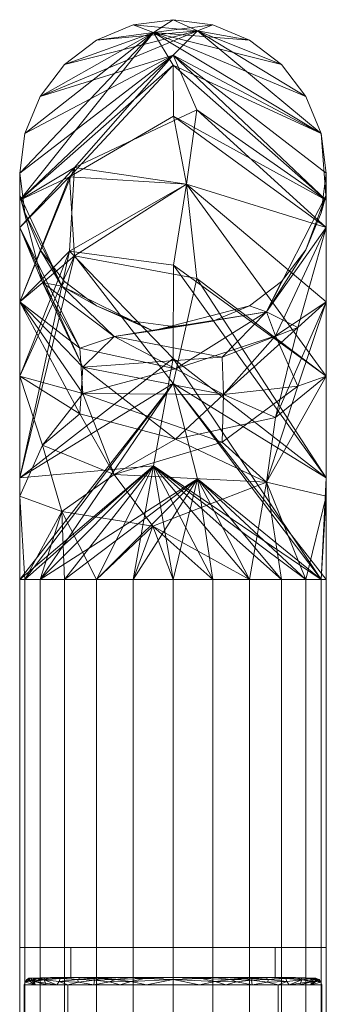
# Model space of a CAD drawing. Header units: millimetres. Extents: x -156 to 156, y -26 to 1217.
# Tile 20 of 21: x -13 to 13, y 1137 to 1217. Entities that reach past the tile are written whole.
import ezdxf

# ---------------------------------------------------------------- set-up
doc = ezdxf.new("R2010")
doc.units = ezdxf.units.MM
doc.layers.add('M-520-M_DRAINAGE_FW', color=2, linetype='Continuous', lineweight=30)

# ---------------------------------------------------------------- blocks, each defined once
blk = doc.blocks.new('FFAS4955-701500BT0 - EasySet Exposed Shower Auto Temperature Mixer with Integrated Rainshower Kit-3525-3D View 1')
at = {"layer": 'M-520-M_DRAINAGE_FW', "lineweight": 9}
mesh = blk.add_polyface(dxfattribs=at)
corners = [(-12.5, 1204.575, 375.25), (-12.5, 1200.137, 391.812), (-12.5, 1188.013, 403.937), (-12.5, 1171.45, 408.375), (-12.074, 1171.45, 411.61), (-10.825, 1171.45, 414.625), (-8.839, 1171.45, 417.214), (-6.25, 1171.45, 419.2), (-3.235, 1171.45, 420.449), (0, 1171.45, 420.875), (3.235, 1171.45, 420.449), (6.25, 1171.45, 419.2), (8.839, 1171.45, 417.214), (10.825, 1171.45, 414.625), (12.074, 1171.45, 411.61), (12.5, 1171.45, 408.375), (12.5, 1188.013, 403.937), (12.5, 1200.137, 391.812), (12.5, 1204.575, 375.25), (12.074, 1207.81, 375.25), (10.825, 1210.825, 375.25), (8.839, 1213.414, 375.25), (6.25, 1215.4, 375.25), (3.235, 1216.649, 375.25), (0, 1217.075, 375.25), (-3.235, 1216.649, 375.25), (-6.25, 1215.4, 375.25), (-8.839, 1213.414, 375.25), (-10.825, 1210.825, 375.25), (-12.074, 1207.81, 375.25), (0, 1189.455, 417.172), (0, 1214.185, 391.23), (-1.597, 1180.702, 419.822), (1.987, 1216.171, 383.446), (1.109, 1203.677, 407.477), (-12.5, 1179.731, 406.156), (12.5, 1179.731, 406.156), (12.5, 1202.356, 383.531), (-12.5, 1202.356, 383.531), (12.5, 1194.075, 397.875), (-12.5, 1194.075, 397.875), (-8.438, 1198.216, 408.066), (-8.042, 1205.029, 401.619), (1.939, 1209.737, 399.785), (0.037, 1197.061, 413.008)]
mesh.append_faces([[corners[k] for k in face] for face in [(12, 32, 11), (24, 33, 23), (10, 32, 9), (6, 32, 5), (1, 42, 38), (21, 33, 20), (37, 43, 17), (19, 31, 18), (29, 31, 28), (35, 41, 2), (26, 33, 25)]], dxfattribs={"vtx0": -1, "vtx1": -1})
mesh.append_faces([[corners[k] for k in face] for face in [(31, 42, 43), (41, 35, 30), (32, 30, 35), (43, 37, 31), (14, 36, 30), (31, 19, 33), (41, 30, 44), (34, 17, 43), (43, 42, 34), (38, 42, 31), (30, 32, 14), (16, 34, 44), (34, 42, 41), (31, 33, 28), (44, 34, 41), (40, 41, 42), (44, 30, 36)]], dxfattribs={"vtx0": -1, "vtx1": -1, "vtx2": -1})
mesh.append_faces([[corners[k] for k in face] for face in [(42, 1, 40), (32, 10, 11), (31, 0, 38), (32, 6, 7), (34, 16, 39), (33, 19, 20), (33, 21, 22), (33, 22, 23), (31, 29, 0), (33, 26, 27), (34, 39, 17)]], dxfattribs={"vtx0": -1, "vtx2": -1})
mesh.append_faces([[corners[k] for k in face] for face in [(12, 13, 32), (36, 16, 44), (13, 14, 32), (35, 3, 32), (8, 9, 32), (7, 8, 32), (40, 2, 41), (4, 5, 32), (24, 25, 33), (27, 28, 33), (37, 18, 31), (3, 4, 32)]], dxfattribs={"vtx1": -1, "vtx2": -1})
mesh.append_faces([[corners[k] for k in face] for face in [(14, 15, 36)]], dxfattribs={"vtx2": -1})
mesh = blk.add_polyface(dxfattribs=at)
corners = [(-12.5, 1204.575, 375.25), (-12.074, 1207.81, 375.25), (-10.825, 1210.825, 375.25), (-8.839, 1213.414, 375.25), (-6.25, 1215.4, 375.25), (-3.235, 1216.649, 375.25), (0, 1217.075, 375.25), (3.235, 1216.649, 375.25), (6.25, 1215.4, 375.25), (8.839, 1213.414, 375.25), (10.825, 1210.825, 375.25), (12.074, 1207.81, 375.25), (12.5, 1204.575, 375.25), (12.5, 1204.575, 55.25), (12.074, 1207.81, 55.25), (10.825, 1210.825, 55.25), (8.839, 1213.414, 55.25), (6.25, 1215.4, 55.25), (3.235, 1216.649, 55.25), (0, 1217.075, 55.25), (-3.235, 1216.649, 55.25), (-6.25, 1215.4, 55.25), (-8.839, 1213.414, 55.25), (-10.825, 1210.825, 55.25), (-12.074, 1207.81, 55.25), (-12.5, 1204.575, 55.25)]
mesh.append_faces([[corners[k] for k in face] for face in [(8, 17, 18, 7), (9, 16, 17, 8), (19, 6, 7, 18)]], dxfattribs={"vtx0": -1, "vtx2": -1})
mesh.append_faces([[corners[k] for k in face] for face in [(14, 15, 10, 11), (15, 16, 9, 10), (21, 22, 3, 4), (20, 21, 4, 5), (23, 24, 1, 2), (22, 23, 2, 3), (19, 20, 5, 6)]], dxfattribs={"vtx1": -1, "vtx3": -1})
mesh.append_faces([[corners[k] for k in face] for face in [(12, 13, 14, 11)]], dxfattribs={"vtx2": -1})
mesh.append_faces([[corners[k] for k in face] for face in [(24, 25, 0, 1)]], dxfattribs={"vtx3": -1})
mesh = blk.add_polyface(dxfattribs=at)
corners = [(-12.5, 1171.45, 22.125), (-12.5, 1188.013, 26.563), (-12.5, 1200.137, 38.688), (-12.5, 1204.575, 55.25), (-12.074, 1207.81, 55.25), (-10.825, 1210.825, 55.25), (-8.839, 1213.414, 55.25), (-6.25, 1215.4, 55.25), (-3.235, 1216.649, 55.25), (0, 1217.075, 55.25), (3.235, 1216.649, 55.25), (6.25, 1215.4, 55.25), (8.839, 1213.414, 55.25), (10.825, 1210.825, 55.25), (12.074, 1207.81, 55.25), (12.5, 1204.575, 55.25), (12.5, 1200.137, 38.688), (12.5, 1188.013, 26.563), (12.5, 1171.45, 22.125), (12.074, 1171.45, 18.89), (10.825, 1171.45, 15.875), (8.839, 1171.45, 13.286), (6.25, 1171.45, 11.3), (3.235, 1171.45, 10.051), (0, 1171.45, 9.625), (-3.235, 1171.45, 10.051), (-6.25, 1171.45, 11.3), (-8.839, 1171.45, 13.286), (-10.825, 1171.45, 15.875), (-12.074, 1171.45, 18.89), (0, 1213.372, 37.245), (0, 1187.431, 12.515), (-1.597, 1216.023, 45.998), (1.987, 1179.646, 10.529), (1.109, 1203.677, 23.023), (-12.5, 1202.356, 46.969), (12.5, 1202.356, 46.969), (12.5, 1179.731, 24.344), (-12.5, 1179.731, 24.344), (12.5, 1194.075, 32.625), (-12.5, 1194.075, 32.625), (-8.438, 1204.266, 28.484), (-8.042, 1197.819, 21.671), (1.939, 1195.985, 16.963), (0.037, 1209.209, 29.639)]
mesh.append_faces([[corners[k] for k in face] for face in [(12, 32, 11), (24, 33, 23), (10, 32, 9), (6, 32, 5), (1, 42, 38), (21, 33, 20), (37, 43, 17), (19, 31, 18), (29, 31, 28), (35, 41, 2), (26, 33, 25)]], dxfattribs={"vtx0": -1, "vtx1": -1})
mesh.append_faces([[corners[k] for k in face] for face in [(31, 42, 43), (41, 35, 30), (32, 30, 35), (43, 37, 31), (14, 36, 30), (31, 19, 33), (41, 30, 44), (34, 17, 43), (43, 42, 34), (38, 42, 31), (30, 32, 14), (16, 34, 44), (34, 42, 41), (31, 33, 28), (44, 34, 41), (40, 41, 42), (44, 30, 36)]], dxfattribs={"vtx0": -1, "vtx1": -1, "vtx2": -1})
mesh.append_faces([[corners[k] for k in face] for face in [(42, 1, 40), (32, 10, 11), (31, 0, 38), (32, 6, 7), (34, 16, 39), (33, 19, 20), (33, 21, 22), (33, 22, 23), (31, 29, 0), (33, 26, 27), (34, 39, 17)]], dxfattribs={"vtx0": -1, "vtx2": -1})
mesh.append_faces([[corners[k] for k in face] for face in [(12, 13, 32), (36, 16, 44), (13, 14, 32), (35, 3, 32), (8, 9, 32), (7, 8, 32), (40, 2, 41), (4, 5, 32), (24, 25, 33), (27, 28, 33), (37, 18, 31), (3, 4, 32)]], dxfattribs={"vtx1": -1, "vtx2": -1})
mesh.append_faces([[corners[k] for k in face] for face in [(14, 15, 36)]], dxfattribs={"vtx2": -1})
mesh = blk.add_polyface(dxfattribs=at)
corners = [(12.5, 1204.575, 375.25), (12.5, 1200.137, 391.812), (12.5, 1188.013, 403.937), (12.5, 1171.45, 408.375), (12.074, 1171.45, 405.14), (10.825, 1171.45, 402.125), (8.839, 1171.45, 399.536), (6.25, 1171.45, 397.55), (3.235, 1171.45, 396.301), (0, 1171.45, 395.875), (-3.235, 1171.45, 396.301), (-6.25, 1171.45, 397.55), (-8.839, 1171.45, 399.536), (-10.825, 1171.45, 402.125), (-12.074, 1171.45, 405.14), (-12.5, 1171.45, 408.375), (-12.5, 1188.013, 403.937), (-12.5, 1200.137, 391.812), (-12.5, 1204.575, 375.25), (-12.074, 1201.34, 375.25), (-10.825, 1198.325, 375.25), (-8.839, 1195.736, 375.25), (-6.25, 1193.75, 375.25), (-3.235, 1192.501, 375.25), (0, 1192.075, 375.25), (3.235, 1192.501, 375.25), (6.25, 1193.75, 375.25), (8.839, 1195.736, 375.25), (10.825, 1198.325, 375.25), (12.074, 1201.34, 375.25), (-4.784, 1179.996, 395.062), (-4.784, 1191.262, 383.796), (7.61, 1179.388, 397.058), (7.61, 1193.259, 383.188), (-12.5, 1178.222, 406.56), (-12.5, 1202.761, 382.022), (12.5, 1178.222, 406.56), (12.5, 1202.761, 382.022), (-1.632, 1175.785, 395.524), (-1.632, 1191.724, 379.585), (4.104, 1186.524, 390.324), (-9.072, 1176.982, 399.143), (-9.072, 1195.343, 380.782), (-10.636, 1182.402, 399.445), (-12.5, 1194.075, 397.875), (-7.339, 1186.602, 392.563), (-10.636, 1195.645, 386.201), (-7.591, 1190.311, 388.749), (0.192, 1188.626, 386.671), (8.356, 1191.295, 388.44), (12.5, 1194.075, 397.875), (10.187, 1187.206, 395.783), (4.008, 1182.64, 393.357)]
mesh.append_faces([[corners[k] for k in face] for face in [(22, 42, 21), (10, 38, 9), (6, 32, 5), (23, 39, 22), (24, 39, 23), (25, 39, 24), (13, 41, 12), (29, 37, 28), (28, 33, 27), (27, 33, 26), (35, 46, 17)]], dxfattribs={"vtx0": -1, "vtx1": -1})
mesh.append_faces([[corners[k] for k in face] for face in [(30, 41, 43), (30, 38, 41), (42, 35, 19), (46, 42, 31), (41, 14, 34), (45, 47, 48), (45, 30, 43), (33, 31, 39), (34, 43, 41), (38, 32, 7), (41, 38, 11), (40, 45, 48), (40, 48, 49), (31, 42, 39), (16, 45, 43), (51, 40, 49), (17, 46, 47), (5, 32, 36), (39, 42, 22), (42, 46, 35), (30, 32, 38), (47, 46, 31), (37, 33, 28), (39, 26, 33), (52, 40, 51), (50, 51, 49), (47, 31, 48), (52, 45, 40), (44, 47, 45), (31, 33, 48), (49, 48, 33), (33, 1, 49), (2, 32, 51), (52, 51, 32), (32, 30, 52), (45, 52, 30)]], dxfattribs={"vtx0": -1, "vtx1": -1, "vtx2": -1})
mesh.append_faces([[corners[k] for k in face] for face in [(41, 13, 14), (41, 11, 12), (32, 2, 36), (36, 4, 5), (38, 10, 11), (42, 19, 20), (43, 34, 16), (47, 44, 17), (33, 37, 1), (38, 7, 8), (49, 1, 50)]], dxfattribs={"vtx0": -1, "vtx2": -1})
mesh.append_faces([[corners[k] for k in face] for face in [(8, 9, 38), (6, 7, 32), (20, 21, 42), (25, 26, 39), (16, 44, 45), (50, 2, 51)]], dxfattribs={"vtx1": -1, "vtx2": -1})
mesh.append_faces([[corners[k] for k in face] for face in [(36, 3, 4), (14, 15, 34), (29, 0, 37), (35, 18, 19)]], dxfattribs={"vtx2": -1})
mesh = blk.add_polyface(dxfattribs=at)
corners = [(12.5, 1204.575, 375.25), (12.074, 1201.34, 375.25), (10.825, 1198.325, 375.25), (8.839, 1195.736, 375.25), (6.25, 1193.75, 375.25), (3.235, 1192.501, 375.25), (0, 1192.075, 375.25), (-3.235, 1192.501, 375.25), (-6.25, 1193.75, 375.25), (-8.839, 1195.736, 375.25), (-10.825, 1198.325, 375.25), (-12.074, 1201.34, 375.25), (-12.5, 1204.575, 375.25), (-12.5, 1204.575, 55.25), (-12.074, 1201.34, 55.25), (-10.825, 1198.325, 55.25), (-8.839, 1195.736, 55.25), (-6.25, 1193.75, 55.25), (-3.235, 1192.501, 55.25), (0, 1192.075, 55.25), (3.235, 1192.501, 55.25), (6.25, 1193.75, 55.25), (8.839, 1195.736, 55.25), (10.825, 1198.325, 55.25), (12.074, 1201.34, 55.25), (12.5, 1204.575, 55.25)]
mesh.append_faces([[corners[k] for k in face] for face in [(13, 14, 11, 12)]], dxfattribs={"vtx1": -1})
mesh.append_faces([[corners[k] for k in face] for face in [(14, 15, 10, 11), (17, 18, 7, 8), (16, 17, 8, 9), (15, 16, 9, 10), (6, 7, 18, 19), (20, 21, 4, 5), (21, 22, 3, 4), (23, 24, 1, 2), (22, 23, 2, 3), (19, 20, 5, 6)]], dxfattribs={"vtx1": -1, "vtx3": -1})
mesh.append_faces([[corners[k] for k in face] for face in [(24, 25, 0, 1)]], dxfattribs={"vtx3": -1})
mesh = blk.add_polyface(dxfattribs=at)
corners = [(12.5, 1171.45, 22.125), (12.5, 1188.013, 26.563), (12.5, 1200.137, 38.688), (12.5, 1204.575, 55.25), (12.074, 1201.34, 55.25), (10.825, 1198.325, 55.25), (8.839, 1195.736, 55.25), (6.25, 1193.75, 55.25), (3.235, 1192.501, 55.25), (0, 1192.075, 55.25), (-3.235, 1192.501, 55.25), (-6.25, 1193.75, 55.25), (-8.839, 1195.736, 55.25), (-10.825, 1198.325, 55.25), (-12.074, 1201.34, 55.25), (-12.5, 1204.575, 55.25), (-12.5, 1200.137, 38.688), (-12.5, 1188.013, 26.563), (-12.5, 1171.45, 22.125), (-12.074, 1171.45, 25.36), (-10.825, 1171.45, 28.375), (-8.839, 1171.45, 30.964), (-6.25, 1171.45, 32.95), (-3.235, 1171.45, 34.199), (0, 1171.45, 34.625), (3.235, 1171.45, 34.199), (6.25, 1171.45, 32.95), (8.839, 1171.45, 30.964), (10.825, 1171.45, 28.375), (12.074, 1171.45, 25.36), (-4.784, 1191.262, 46.704), (-4.784, 1179.996, 35.438), (7.61, 1193.259, 47.312), (7.61, 1179.388, 33.442), (-12.5, 1202.761, 48.478), (-12.5, 1178.222, 23.94), (12.5, 1202.761, 48.478), (12.5, 1178.222, 23.94), (-1.632, 1191.724, 50.915), (-1.632, 1175.785, 34.976), (4.104, 1186.524, 40.176), (-9.072, 1195.343, 49.718), (-9.072, 1176.982, 31.357), (-10.636, 1195.645, 44.299), (-12.5, 1194.075, 32.625), (-7.339, 1188.763, 40.098), (-10.636, 1182.402, 31.055), (-7.591, 1184.949, 36.389), (0.192, 1182.871, 38.074), (8.356, 1184.64, 35.405), (12.5, 1194.075, 32.625), (10.187, 1191.983, 39.495), (4.008, 1189.557, 44.06)]
mesh.append_faces([[corners[k] for k in face] for face in [(22, 42, 21), (10, 38, 9), (6, 32, 5), (23, 39, 22), (24, 39, 23), (25, 39, 24), (13, 41, 12), (29, 37, 28), (28, 33, 27), (27, 33, 26), (35, 46, 17)]], dxfattribs={"vtx0": -1, "vtx1": -1})
mesh.append_faces([[corners[k] for k in face] for face in [(30, 41, 43), (30, 38, 41), (42, 35, 19), (46, 42, 31), (41, 14, 34), (45, 47, 48), (45, 30, 43), (33, 31, 39), (34, 43, 41), (38, 32, 7), (41, 38, 11), (40, 45, 48), (40, 48, 49), (31, 42, 39), (16, 45, 43), (51, 40, 49), (17, 46, 47), (5, 32, 36), (39, 42, 22), (42, 46, 35), (30, 32, 38), (47, 46, 31), (37, 33, 28), (39, 26, 33), (52, 40, 51), (50, 51, 49), (47, 31, 48), (52, 45, 40), (44, 47, 45), (31, 33, 48), (49, 48, 33), (33, 1, 49), (2, 32, 51), (52, 51, 32), (32, 30, 52), (45, 52, 30)]], dxfattribs={"vtx0": -1, "vtx1": -1, "vtx2": -1})
mesh.append_faces([[corners[k] for k in face] for face in [(41, 13, 14), (41, 11, 12), (32, 2, 36), (36, 4, 5), (38, 10, 11), (42, 19, 20), (43, 34, 16), (47, 44, 17), (33, 37, 1), (38, 7, 8), (49, 1, 50)]], dxfattribs={"vtx0": -1, "vtx2": -1})
mesh.append_faces([[corners[k] for k in face] for face in [(8, 9, 38), (6, 7, 32), (20, 21, 42), (25, 26, 39), (16, 44, 45), (50, 2, 51)]], dxfattribs={"vtx1": -1, "vtx2": -1})
mesh.append_faces([[corners[k] for k in face] for face in [(36, 3, 4), (14, 15, 34), (29, 0, 37), (35, 18, 19)]], dxfattribs={"vtx2": -1})
mesh = blk.add_polyface(dxfattribs=at)
corners = [(12.5, 1141.45, 408.375), (12.074, 1141.45, 405.14), (10.825, 1141.45, 402.125), (8.839, 1141.45, 399.536), (6.25, 1141.45, 397.55), (3.235, 1141.45, 396.301), (0, 1141.45, 395.875), (-3.235, 1141.45, 396.301), (-6.25, 1141.45, 397.55), (-8.839, 1141.45, 399.536), (-10.825, 1141.45, 402.125), (-12.074, 1141.45, 405.14), (-12.5, 1141.45, 408.375), (-12.5, 1171.45, 408.375), (-12.074, 1171.45, 405.14), (-10.825, 1171.45, 402.125), (-8.839, 1171.45, 399.536), (-6.25, 1171.45, 397.55), (-3.235, 1171.45, 396.301), (0, 1171.45, 395.875), (3.235, 1171.45, 396.301), (6.25, 1171.45, 397.55), (8.839, 1171.45, 399.536), (10.825, 1171.45, 402.125), (12.074, 1171.45, 405.14), (12.5, 1171.45, 408.375)]
mesh.append_faces([[corners[k] for k in face] for face in [(1, 24, 25, 0)]], dxfattribs={"vtx0": -1})
mesh.append_faces([[corners[k] for k in face] for face in [(11, 14, 15, 10), (9, 16, 17, 8), (10, 15, 16, 9), (8, 17, 18, 7), (19, 6, 7, 18), (5, 20, 21, 4), (4, 21, 22, 3), (2, 23, 24, 1), (3, 22, 23, 2), (20, 5, 6, 19)]], dxfattribs={"vtx0": -1, "vtx2": -1})
mesh.append_faces([[corners[k] for k in face] for face in [(12, 13, 14, 11)]], dxfattribs={"vtx2": -1})
mesh = blk.add_polyface(dxfattribs=at)
corners = [(-12.5, 1141.45, 408.375), (-12.074, 1141.45, 411.61), (-10.825, 1141.45, 414.625), (-8.839, 1141.45, 417.214), (-6.25, 1141.45, 419.2), (-3.235, 1141.45, 420.449), (0, 1141.45, 420.875), (3.235, 1141.45, 420.449), (6.25, 1141.45, 419.2), (8.839, 1141.45, 417.214), (10.825, 1141.45, 414.625), (12.074, 1141.45, 411.61), (12.5, 1141.45, 408.375), (12.5, 1171.45, 408.375), (12.074, 1171.45, 411.61), (10.825, 1171.45, 414.625), (8.839, 1171.45, 417.214), (6.25, 1171.45, 419.2), (3.235, 1171.45, 420.449), (0, 1171.45, 420.875), (-3.235, 1171.45, 420.449), (-6.25, 1171.45, 419.2), (-8.839, 1171.45, 417.214), (-10.825, 1171.45, 414.625), (-12.074, 1171.45, 411.61), (-12.5, 1171.45, 408.375)]
mesh.append_faces([[corners[k] for k in face] for face in [(1, 24, 25, 0)]], dxfattribs={"vtx0": -1})
mesh.append_faces([[corners[k] for k in face] for face in [(11, 14, 15, 10), (9, 16, 17, 8), (10, 15, 16, 9), (8, 17, 18, 7), (19, 6, 7, 18), (5, 20, 21, 4), (4, 21, 22, 3), (2, 23, 24, 1), (3, 22, 23, 2), (20, 5, 6, 19)]], dxfattribs={"vtx0": -1, "vtx2": -1})
mesh.append_faces([[corners[k] for k in face] for face in [(12, 13, 14, 11)]], dxfattribs={"vtx2": -1})
mesh = blk.add_polyface(dxfattribs=at)
corners = [(12.5, 1171.45, 22.125), (12.074, 1171.45, 25.36), (10.825, 1171.45, 28.375), (8.839, 1171.45, 30.964), (6.25, 1171.45, 32.95), (3.235, 1171.45, 34.199), (0, 1171.45, 34.625), (-3.235, 1171.45, 34.199), (-6.25, 1171.45, 32.95), (-8.839, 1171.45, 30.964), (-10.825, 1171.45, 28.375), (-12.074, 1171.45, 25.36), (-12.5, 1171.45, 22.125), (-12.5, 1.25, 22.125), (-12.074, 1.25, 25.36), (-10.825, 1.25, 28.375), (-8.839, 1.25, 30.964), (-6.25, 1.25, 32.95), (-3.235, 1.25, 34.199), (0, 1.25, 34.625), (3.235, 1.25, 34.199), (6.25, 1.25, 32.95), (8.839, 1.25, 30.964), (10.825, 1.25, 28.375), (12.074, 1.25, 25.36), (12.5, 1.25, 22.125)]
mesh.append_faces([[corners[k] for k in face] for face in [(13, 14, 11, 12)]], dxfattribs={"vtx1": -1})
mesh.append_faces([[corners[k] for k in face] for face in [(14, 15, 10, 11), (16, 17, 8, 9), (15, 16, 9, 10), (17, 18, 7, 8), (6, 7, 18, 19), (20, 21, 4, 5), (21, 22, 3, 4), (23, 24, 1, 2), (22, 23, 2, 3), (19, 20, 5, 6)]], dxfattribs={"vtx1": -1, "vtx3": -1})
mesh.append_faces([[corners[k] for k in face] for face in [(24, 25, 0, 1)]], dxfattribs={"vtx3": -1})
mesh = blk.add_polyface(dxfattribs=at)
corners = [(-12.5, 1171.45, 22.125), (-12.074, 1171.45, 18.89), (-10.825, 1171.45, 15.875), (-8.839, 1171.45, 13.286), (-6.25, 1171.45, 11.3), (-3.235, 1171.45, 10.051), (0, 1171.45, 9.625), (3.235, 1171.45, 10.051), (6.25, 1171.45, 11.3), (8.839, 1171.45, 13.286), (10.825, 1171.45, 15.875), (12.074, 1171.45, 18.89), (12.5, 1171.45, 22.125), (12.5, 1.25, 22.125), (12.074, 1.25, 18.89), (10.825, 1.25, 15.875), (8.839, 1.25, 13.286), (6.25, 1.25, 11.3), (3.235, 1.25, 10.051), (0, 1.25, 9.625), (-3.235, 1.25, 10.051), (-6.25, 1.25, 11.3), (-8.839, 1.25, 13.286), (-10.825, 1.25, 15.875), (-12.074, 1.25, 18.89), (-12.5, 1.25, 22.125)]
mesh.append_faces([[corners[k] for k in face] for face in [(11, 14, 15, 10), (10, 15, 16, 9)]], dxfattribs={"vtx0": -1, "vtx2": -1})
mesh.append_faces([[corners[k] for k in face] for face in [(13, 14, 11, 12)]], dxfattribs={"vtx1": -1})
mesh.append_faces([[corners[k] for k in face] for face in [(17, 18, 7, 8), (16, 17, 8, 9), (6, 7, 18, 19), (20, 21, 4, 5), (21, 22, 3, 4), (23, 24, 1, 2), (22, 23, 2, 3), (19, 20, 5, 6)]], dxfattribs={"vtx1": -1, "vtx3": -1})
mesh.append_faces([[corners[k] for k in face] for face in [(24, 25, 0, 1)]], dxfattribs={"vtx3": -1})
mesh = blk.add_polyface(dxfattribs=at)
corners = [(-12.5, 1141.45, 408.375), (-12.074, 1141.45, 405.14), (-10.825, 1141.45, 402.125), (-8.839, 1141.45, 399.536), (-6.25, 1141.45, 397.55), (-3.235, 1141.45, 396.301), (0, 1141.45, 395.875), (3.235, 1141.45, 396.301), (6.25, 1141.45, 397.55), (8.839, 1141.45, 399.536), (10.825, 1141.45, 402.125), (12.074, 1141.45, 405.14), (12.5, 1141.45, 408.375), (12.074, 1141.45, 411.61), (10.825, 1141.45, 414.625), (8.839, 1141.45, 417.214), (6.25, 1141.45, 419.2), (3.235, 1141.45, 420.449), (0, 1141.45, 420.875), (-3.235, 1141.45, 420.449), (-6.25, 1141.45, 419.2), (-8.839, 1141.45, 417.214), (-10.825, 1141.45, 414.625), (-12.074, 1141.45, 411.61)]
mesh.append_faces([[corners[k] for k in face] for face in [(17, 19, 15, 16)]], dxfattribs={"vtx0": -1, "vtx1": -1})
mesh.append_faces([[corners[k] for k in face] for face in [(19, 22, 3, 6)]], dxfattribs={"vtx0": -1, "vtx1": -1, "vtx2": -1, "vtx3": -1})
mesh.append_faces([[corners[k] for k in face] for face in [(19, 6, 10, 11), (15, 19, 11, 12)]], dxfattribs={"vtx0": -1, "vtx1": -1, "vtx3": -1})
mesh.append_faces([[corners[k] for k in face] for face in [(18, 19, 17)]], dxfattribs={"vtx1": -1})
mesh.append_faces([[corners[k] for k in face] for face in [(9, 10, 6)]], dxfattribs={"vtx1": -1, "vtx2": -1})
mesh.append_faces([[corners[k] for k in face] for face in [(13, 14, 15, 12), (7, 8, 9, 6)]], dxfattribs={"vtx2": -1})
mesh.append_faces([[corners[k] for k in face] for face in [(22, 23, 0, 3)]], dxfattribs={"vtx2": -1, "vtx3": -1})
mesh.append_faces([[corners[k] for k in face] for face in [(19, 20, 21, 22), (0, 1, 2, 3), (3, 4, 5, 6)]], dxfattribs={"vtx3": -1})
mesh = blk.add_polyface(dxfattribs=at)
corners = [(0, 1141.45, 408.375), (0, 1141.45, 398.75), (-8.335, 1141.45, 403.563), (-8.335, 1141.45, 413.187), (0, 1141.45, 418)]
mesh.append_faces([[corners[k] for k in face] for face in [(3, 4, 0)]], dxfattribs={"vtx2": -1})
mesh.append_faces([[corners[k] for k in face] for face in [(0, 1, 2, 3)]], dxfattribs={"vtx3": -1})
mesh = blk.add_polyface(dxfattribs=at)
corners = [(0, 1141.45, 418), (-8.335, 1141.45, 413.187), (-8.335, 1141.45, 403.563), (0, 1141.45, 398.75), (0, 1139, 398.75), (-8.335, 1139, 403.563), (-8.335, 1139, 413.187), (0, 1139, 418)]
mesh.append_faces([[corners[k] for k in face] for face in [(4, 5, 2, 3)]], dxfattribs={"vtx1": -1})
mesh.append_faces([[corners[k] for k in face] for face in [(1, 2, 5, 6)]], dxfattribs={"vtx1": -1, "vtx3": -1})
mesh.append_faces([[corners[k] for k in face] for face in [(6, 7, 0, 1)]], dxfattribs={"vtx3": -1})
mesh = blk.add_polyface(dxfattribs=at)
corners = [(0, 1141.45, 408.375), (0, 1141.45, 418), (8.335, 1141.45, 413.187), (8.335, 1141.45, 403.563), (0, 1141.45, 398.75)]
mesh.append_faces([[corners[k] for k in face] for face in [(1, 2, 0)]], dxfattribs={"vtx1": -1})
mesh.append_faces([[corners[k] for k in face] for face in [(3, 4, 0, 2)]], dxfattribs={"vtx2": -1})
mesh = blk.add_polyface(dxfattribs=at)
corners = [(0, 1141.45, 398.75), (8.335, 1141.45, 403.563), (8.335, 1141.45, 413.187), (0, 1141.45, 418), (0, 1139, 418), (8.335, 1139, 413.187), (8.335, 1139, 403.563), (0, 1139, 398.75)]
mesh.append_faces([[corners[k] for k in face] for face in [(4, 5, 2, 3)]], dxfattribs={"vtx1": -1})
mesh.append_faces([[corners[k] for k in face] for face in [(1, 2, 5, 6)]], dxfattribs={"vtx1": -1, "vtx3": -1})
mesh.append_faces([[corners[k] for k in face] for face in [(6, 7, 0, 1)]], dxfattribs={"vtx3": -1})
mesh = blk.add_polyface(dxfattribs=at)
corners = [(0, 1139, 419.9), (-9.981, 1139, 414.138), (-9.981, 1139, 402.612), (0, 1139, 396.85), (0, 1138.824, 396.426), (0, 1138.4, 396.25), (-8.574, 1138.4, 399.801), (-12.125, 1138.4, 408.375), (-8.574, 1138.4, 416.949), (0, 1138.4, 420.5), (0, 1138.824, 420.324), (-4.32, 1138.4, 398.039), (-4.991, 1139, 399.731), (-4.991, 1139, 417.019), (-4.32, 1138.4, 418.711), (-1.984, 1139, 397.995), (-1.984, 1139, 418.755), (-4.715, 1138.847, 397.422), (-7.786, 1138.844, 399.338), (-10.349, 1138.4, 404.088), (-9.981, 1139, 408.375), (-4.715, 1138.847, 419.328), (-7.786, 1138.844, 417.412), (-10.349, 1138.4, 412.662), (-9.462, 1138.4, 401.945), (-10.509, 1138.814, 402.665), (-11.772, 1138.757, 406.009), (-9.282, 1138.684, 400.685), (-7.486, 1139, 401.172), (-9.205, 1138.922, 400.959), (-11.9, 1138.824, 409.457), (-6.238, 1139, 400.451), (-9.462, 1138.4, 414.805), (-10.509, 1138.814, 414.085), (-9.282, 1138.684, 416.065), (-7.486, 1139, 415.578), (-9.205, 1138.922, 415.791), (-9.981, 1139, 411.256), (-2.16, 1138.4, 397.145), (-3.442, 1138.663, 396.812), (-2.328, 1138.906, 396.758), (-2.16, 1138.4, 419.605), (-3.442, 1138.663, 419.938), (-2.328, 1138.906, 419.992), (-5.19, 1138.639, 397.472), (-6.447, 1138.4, 398.92), (-6.4, 1138.781, 398.238), (-7.705, 1138.624, 399.069), (-6.442, 1138.943, 398.511), (-5.19, 1138.639, 419.278), (-6.447, 1138.4, 417.83), (-6.4, 1138.781, 418.512), (-7.705, 1138.624, 417.681), (-5.832, 1138.943, 418.612), (-3.487, 1139, 417.887), (-3.487, 1139, 398.863), (-11.296, 1138.672, 404.151), (-9.981, 1139, 405.494), (-11.2, 1138.894, 404.458), (-11.619, 1138.943, 406.431), (-11.914, 1138.837, 407.645), (-11.237, 1138.4, 406.232), (-12.05, 1138.624, 407.5), (-11.762, 1138.95, 408.66), (-11.558, 1138.949, 410.591), (-11.492, 1138.765, 411.834), (-10.912, 1138.952, 412.76), (-11.237, 1138.4, 410.518), (-12.05, 1138.613, 409.306), (-10.473, 1138.952, 403.026), (-10.106, 1138.951, 414.394)]
mesh.append_faces([[corners[k] for k in face] for face in [(55, 48, 12), (11, 39, 38), (6, 47, 45), (20, 64, 37), (32, 33, 23), (28, 29, 2), (1, 36, 35), (3, 40, 15), (0, 43, 10), (50, 52, 8), (7, 62, 61)]], dxfattribs={"vtx0": -1, "vtx1": -1})
mesh.append_faces([[corners[k] for k in face] for face in [(39, 11, 44), (21, 54, 53), (50, 49, 51), (52, 34, 8), (42, 21, 49), (17, 40, 39), (42, 43, 21), (17, 39, 44), (25, 24, 56), (22, 51, 53), (14, 42, 49), (56, 61, 26), (56, 26, 58), (41, 10, 42), (22, 35, 36), (63, 59, 60), (18, 47, 27), (29, 27, 25), (68, 62, 7), (59, 58, 26), (24, 25, 27), (29, 18, 27), (29, 25, 69), (18, 29, 28), (66, 65, 33), (17, 46, 48), (36, 34, 22), (33, 32, 34), (36, 70, 33), (34, 36, 33), (64, 66, 37), (63, 64, 20), (55, 40, 17), (4, 38, 39), (4, 39, 40), (48, 55, 17), (42, 10, 43), (47, 18, 46), (46, 17, 44), (45, 46, 44), (48, 46, 18), (45, 47, 46), (27, 47, 6), (31, 48, 18), (21, 51, 49), (53, 51, 21), (52, 50, 51), (51, 22, 52), (34, 52, 22), (22, 53, 13), (21, 43, 54), (59, 57, 58), (58, 69, 25), (56, 58, 25), (60, 59, 26), (60, 26, 62), (63, 60, 30), (61, 62, 26), (68, 65, 30), (63, 30, 64), (59, 63, 20), (65, 64, 30), (64, 65, 66), (62, 68, 60), (23, 33, 65), (70, 66, 33), (68, 30, 60), (65, 68, 67), (57, 69, 58), (29, 69, 2), (36, 1, 70), (66, 70, 1)]], dxfattribs={"vtx0": -1, "vtx1": -1, "vtx2": -1})
mesh.append_faces([[corners[k] for k in face] for face in [(18, 28, 31), (34, 32, 8), (22, 13, 35), (42, 14, 41), (44, 11, 45), (40, 55, 15), (69, 57, 2), (56, 19, 61), (65, 67, 23)]], dxfattribs={"vtx0": -1, "vtx2": -1})
mesh.append_faces([[corners[k] for k in face] for face in [(3, 4, 40), (6, 24, 27), (31, 12, 48), (24, 19, 56), (0, 16, 43), (7, 67, 68), (50, 14, 49), (16, 54, 43), (54, 13, 53), (20, 57, 59), (1, 37, 66)]], dxfattribs={"vtx1": -1, "vtx2": -1})
mesh.append_faces([[corners[k] for k in face] for face in [(4, 5, 38), (41, 9, 10)]], dxfattribs={"vtx2": -1})
mesh = blk.add_polyface(dxfattribs=at)
corners = [(0, 1139, 418), (-8.335, 1139, 413.187), (-8.335, 1139, 403.563), (0, 1139, 398.75), (0, 1139, 396.85), (-9.981, 1139, 402.612), (-9.981, 1139, 414.138), (0, 1139, 419.9)]
mesh.append_faces([[corners[k] for k in face] for face in [(6, 1, 2, 5)]], dxfattribs={"vtx0": -1, "vtx2": -1})
mesh.append_faces([[corners[k] for k in face] for face in [(3, 4, 5, 2)]], dxfattribs={"vtx2": -1})
mesh.append_faces([[corners[k] for k in face] for face in [(6, 7, 0, 1)]], dxfattribs={"vtx3": -1})
mesh = blk.add_polyface(dxfattribs=at)
corners = [(0, 1139, 396.85), (9.981, 1139, 402.612), (9.981, 1139, 414.138), (0, 1139, 419.9), (0, 1138.824, 420.324), (0, 1138.4, 420.5), (8.574, 1138.4, 416.949), (12.125, 1138.4, 408.375), (8.574, 1138.4, 399.801), (0, 1138.4, 396.25), (0, 1138.824, 396.426), (4.32, 1138.4, 418.711), (4.991, 1139, 417.019), (4.991, 1139, 399.731), (4.32, 1138.4, 398.039), (1.984, 1139, 418.755), (1.984, 1139, 397.995), (4.715, 1138.847, 419.328), (7.786, 1138.844, 417.412), (10.349, 1138.4, 412.662), (9.981, 1139, 408.375), (4.715, 1138.847, 397.422), (7.786, 1138.844, 399.338), (10.349, 1138.4, 404.088), (9.462, 1138.4, 414.805), (10.509, 1138.814, 414.085), (11.772, 1138.757, 410.741), (9.282, 1138.684, 416.065), (7.486, 1139, 415.578), (9.205, 1138.922, 415.791), (11.9, 1138.824, 407.293), (6.238, 1139, 416.299), (9.462, 1138.4, 401.945), (10.509, 1138.814, 402.665), (9.282, 1138.684, 400.685), (7.486, 1139, 401.172), (9.205, 1138.922, 400.959), (9.981, 1139, 405.494), (2.16, 1138.4, 419.605), (3.442, 1138.663, 419.938), (2.328, 1138.906, 419.992), (2.16, 1138.4, 397.145), (3.442, 1138.663, 396.812), (2.328, 1138.906, 396.758), (5.19, 1138.639, 419.278), (6.447, 1138.4, 417.83), (6.4, 1138.781, 418.512), (7.705, 1138.624, 417.681), (6.442, 1138.943, 418.239), (5.19, 1138.639, 397.472), (6.447, 1138.4, 398.92), (6.4, 1138.781, 398.238), (7.705, 1138.624, 399.069), (5.832, 1138.943, 398.138), (3.487, 1139, 398.863), (3.487, 1139, 417.887), (11.296, 1138.672, 412.599), (9.981, 1139, 411.256), (11.2, 1138.894, 412.292), (11.619, 1138.943, 410.319), (11.914, 1138.837, 409.105), (11.237, 1138.4, 410.518), (12.05, 1138.624, 409.25), (11.237, 1138.4, 406.232), (11.515, 1138.705, 404.853), (12.05, 1138.613, 407.444), (11.135, 1138.928, 404.435), (10.473, 1138.952, 413.724), (10.106, 1138.951, 402.356)]
mesh.append_faces([[corners[k] for k in face] for face in [(11, 39, 38), (6, 47, 45), (32, 33, 23), (28, 29, 2), (1, 36, 35), (3, 40, 15), (55, 48, 12), (0, 43, 10), (7, 62, 61), (50, 52, 8), (15, 40, 55)]], dxfattribs={"vtx0": -1, "vtx1": -1})
mesh.append_faces([[corners[k] for k in face] for face in [(39, 11, 44), (21, 54, 53), (40, 17, 55), (50, 49, 51), (52, 34, 8), (42, 21, 49), (17, 40, 39), (42, 43, 21), (17, 39, 44), (25, 24, 56), (22, 51, 53), (14, 42, 49), (56, 61, 26), (56, 26, 58), (41, 10, 42), (22, 35, 36), (30, 64, 66), (60, 20, 59), (18, 47, 27), (29, 27, 25), (65, 62, 7), (59, 58, 26), (24, 25, 27), (29, 18, 27), (29, 25, 67), (18, 29, 28), (62, 65, 60), (17, 46, 48), (36, 34, 22), (33, 32, 34), (36, 68, 33), (34, 36, 33), (48, 55, 17), (4, 38, 39), (4, 39, 40), (42, 10, 43), (47, 18, 46), (46, 17, 44), (45, 46, 44), (48, 46, 18), (45, 47, 46), (27, 47, 6), (31, 48, 18), (21, 51, 49), (53, 51, 21), (52, 50, 51), (51, 22, 52), (34, 52, 22), (22, 53, 13), (21, 43, 54), (59, 57, 58), (58, 67, 25), (56, 58, 25), (60, 59, 26), (60, 26, 62), (20, 60, 30), (61, 62, 26), (65, 30, 60), (66, 64, 33), (64, 23, 33), (65, 64, 30), (64, 65, 63), (66, 33, 68), (30, 66, 37), (57, 67, 58), (29, 67, 2), (36, 1, 68), (66, 68, 1)]], dxfattribs={"vtx0": -1, "vtx1": -1, "vtx2": -1})
mesh.append_faces([[corners[k] for k in face] for face in [(18, 28, 31), (64, 63, 23), (34, 32, 8), (22, 13, 35), (66, 1, 37), (42, 14, 41), (44, 11, 45), (67, 57, 2), (56, 19, 61)]], dxfattribs={"vtx0": -1, "vtx2": -1})
mesh.append_faces([[corners[k] for k in face] for face in [(3, 4, 40), (6, 24, 27), (31, 12, 48), (24, 19, 56), (0, 16, 43), (37, 20, 30), (50, 14, 49), (16, 54, 43), (54, 13, 53), (20, 57, 59), (7, 63, 65)]], dxfattribs={"vtx1": -1, "vtx2": -1})
mesh.append_faces([[corners[k] for k in face] for face in [(4, 5, 38), (41, 9, 10)]], dxfattribs={"vtx2": -1})
mesh = blk.add_polyface(dxfattribs=at)
corners = [(0, 1139, 398.75), (8.335, 1139, 403.563), (8.335, 1139, 413.187), (0, 1139, 418), (0, 1139, 419.9), (9.981, 1139, 414.138), (9.981, 1139, 402.612), (0, 1139, 396.85)]
mesh.append_faces([[corners[k] for k in face] for face in [(5, 2, 3, 4)]], dxfattribs={"vtx0": -1})
mesh.append_faces([[corners[k] for k in face] for face in [(0, 1, 6, 7)]], dxfattribs={"vtx1": -1})
mesh.append_faces([[corners[k] for k in face] for face in [(1, 2, 5, 6)]], dxfattribs={"vtx1": -1, "vtx3": -1})
mesh = blk.add_polyface(dxfattribs=at)
corners = [(0, 1138.4, 420.5), (-8.574, 1138.4, 416.949), (-12.125, 1138.4, 408.375), (-8.574, 1138.4, 399.801), (0, 1138.4, 396.25), (0, 1126.005, 396.25), (-8.574, 1126.005, 399.801), (-12.125, 1126.005, 408.375), (-8.574, 1126.005, 416.949), (0, 1126.005, 420.5)]
mesh.append_faces([[corners[k] for k in face] for face in [(5, 6, 3, 4)]], dxfattribs={"vtx1": -1})
mesh.append_faces([[corners[k] for k in face] for face in [(2, 3, 6, 7), (7, 8, 1, 2)]], dxfattribs={"vtx1": -1, "vtx3": -1})
mesh.append_faces([[corners[k] for k in face] for face in [(8, 9, 0, 1)]], dxfattribs={"vtx3": -1})
mesh = blk.add_polyface(dxfattribs=at)
corners = [(0, 1138.4, 396.25), (8.574, 1138.4, 399.801), (12.125, 1138.4, 408.375), (8.574, 1138.4, 416.949), (0, 1138.4, 420.5), (0, 1126.005, 420.5), (8.574, 1126.005, 416.949), (12.125, 1126.005, 408.375), (8.574, 1126.005, 399.801), (0, 1126.005, 396.25)]
mesh.append_faces([[corners[k] for k in face] for face in [(5, 6, 3, 4)]], dxfattribs={"vtx1": -1})
mesh.append_faces([[corners[k] for k in face] for face in [(2, 3, 6, 7), (7, 8, 1, 2)]], dxfattribs={"vtx1": -1, "vtx3": -1})
mesh.append_faces([[corners[k] for k in face] for face in [(8, 9, 0, 1)]], dxfattribs={"vtx3": -1})

msp = doc.modelspace()

# ---------------------------------------------------------------- block references
at = {"layer": 'M-520-M_DRAINAGE_FW', "lineweight": 9}
msp.add_blockref('FFAS4955-701500BT0 - EasySet Exposed Shower Auto Temperature Mixer with Integrated Rainshower Kit-3525-3D View 1', (0, 0), dxfattribs=at)

doc.saveas('drawing.dxf')
